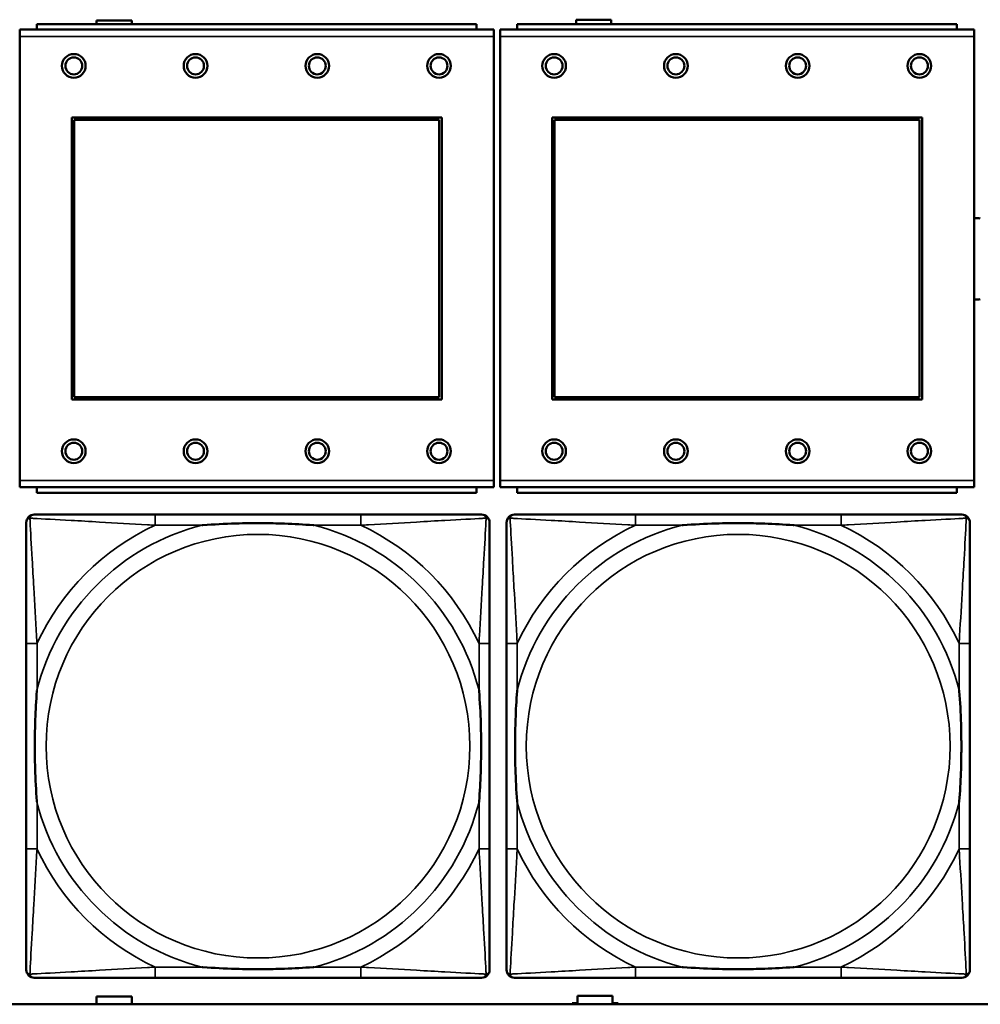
# Model space of a CAD drawing. Header units: inches. Extents: x -32 to 29.2, y -14.4 to 22.6.
# Tile 146 of 256: x -11.4 to -10, y -2.8 to -1.3. Entities that reach past the tile are written whole.
import ezdxf

# ---------------------------------------------------------------- set-up
doc = ezdxf.new("R2010")
doc.units = ezdxf.units.IN
doc.header["$MEASUREMENT"] = 0
doc.layers.add('Visible (ANSI)', color=7, linetype='Continuous', lineweight=50)
doc.layers.add('Visible Narrow (ANSI)', color=7, linetype='Continuous', lineweight=35)

msp = doc.modelspace()

# ---------------------------------------------------------------- linework, layer by layer
at = {"layer": 'Visible (ANSI)'}
for p, q in [((-11.3271, -1.3283), (-11.3271, -1.3226)), ((-11.3271, -1.3226), (-11.2751, -1.3226)), ((-11.2751, -1.3226), (-11.2751, -1.3283)), ((-10.6181, -1.3283), (-10.6181, -1.3216)), ((-10.6181, -1.3216), (-10.5661, -1.3216)), ((-10.5661, -1.3216), (-10.5661, -1.3283)), ((-10.7398, -1.3363), (-11.4408, -1.3363)), ((-11.4408, -1.3463), (-11.4408, -1.3363)), ((-10.7653, -1.3283), (-11.4153, -1.3283)), ((-11.4153, -1.3363), (-11.4153, -1.3283)), ((-10.7653, -1.3283), (-10.7653, -1.3363)), ((-10.7398, -1.3363), (-10.7398, -1.3463)), ((-10.0296, -1.3363), (-10.7306, -1.3363)), ((-10.7306, -1.3463), (-10.7306, -1.3363)), ((-10.0551, -1.3283), (-10.7051, -1.3283)), ((-10.7051, -1.3363), (-10.7051, -1.3283)), ((-10.0551, -1.3283), (-10.0551, -1.3363)), ((-10.0296, -1.3363), (-10.0296, -1.3463)), ((-11.4408, -1.3463), (-11.4408, -2.0033)), ((-10.7398, -2.0033), (-10.7398, -1.3463)), ((-10.7306, -1.3463), (-10.7306, -2.0033)), ((-10.0296, -2.0033), (-10.0296, -1.3463)), ((-11.3638, -1.8833), (-11.3638, -1.4663)), ((-11.3638, -1.4663), (-10.8168, -1.4663)), ((-11.3602, -1.4699), (-10.8204, -1.4699)), ((-11.3602, -1.8797), (-11.3602, -1.4699)), ((-10.8204, -1.4699), (-10.8204, -1.8797)), ((-10.8168, -1.4663), (-10.8168, -1.8833)), ((-10.6536, -1.8833), (-10.6536, -1.4663)), ((-10.6536, -1.4663), (-10.1066, -1.4663)), ((-10.65, -1.4699), (-10.1102, -1.4699)), ((-10.65, -1.8797), (-10.65, -1.4699)), ((-10.1102, -1.4699), (-10.1102, -1.8797)), ((-10.1066, -1.4663), (-10.1066, -1.8833)), ((-10.8168, -1.8833), (-11.3638, -1.8833)), ((-10.8204, -1.8797), (-11.3602, -1.8797)), ((-10.1066, -1.8833), (-10.6536, -1.8833)), ((-10.1102, -1.8797), (-10.65, -1.8797)), ((-11.4408, -2.0133), (-11.4408, -2.0033)), ((-10.7398, -2.0033), (-10.7398, -2.0133)), ((-10.7306, -2.0133), (-10.7306, -2.0033)), ((-10.0296, -2.0033), (-10.0296, -2.0133)), ((-11.4408, -2.0133), (-10.7398, -2.0133)), ((-11.4153, -2.0133), (-11.4153, -2.0213)), ((-10.7653, -2.0213), (-11.4153, -2.0213)), ((-10.7653, -2.0213), (-10.7653, -2.0133)), ((-10.7306, -2.0133), (-10.0296, -2.0133)), ((-10.7051, -2.0133), (-10.7051, -2.0213)), ((-10.0551, -2.0213), (-10.7051, -2.0213)), ((-10.0551, -2.0213), (-10.0551, -2.0133)), ((-10.9365, -2.0537), (-11.2404, -2.0537)), ((-10.2265, -2.0537), (-10.5304, -2.0537)), ((-11.431, -2.2442), (-11.431, -2.5482)), ((-10.746, -2.5482), (-10.746, -2.2442)), ((-10.721, -2.2442), (-10.721, -2.5482)), ((-10.036, -2.5482), (-10.036, -2.2442)), ((-11.2404, -2.7387), (-10.9365, -2.7387)), ((-10.5304, -2.7387), (-10.2265, -2.7387)), ((-11.3271, -2.7776), (-11.3271, -2.7666)), ((-11.3271, -2.7666), (-11.2751, -2.7666)), ((-11.2751, -2.7666), (-11.2751, -2.7776)), ((-10.6161, -2.7766), (-10.6161, -2.7656)), ((-10.6161, -2.7656), (-10.5641, -2.7656)), ((-10.5641, -2.7656), (-10.5641, -2.7766)), ((-5.0254, -2.778), (-27.8004, -2.778)), ((-11.3351, -2.778), (-11.3351, -2.7776)), ((-11.3351, -2.7776), (-11.3271, -2.7776)), ((-11.2751, -2.7776), (-11.2671, -2.7776)), ((-11.2671, -2.7776), (-11.2671, -2.778)), ((-10.6241, -2.778), (-10.6241, -2.7766)), ((-10.6241, -2.7766), (-10.6161, -2.7766)), ((-10.5641, -2.7766), (-10.5561, -2.7766)), ((-10.5561, -2.7766), (-10.5561, -2.778))]:
    msp.add_line(p, q, dxfattribs=at)
for centre, radius in [((-11.3608, -1.3899), 0.0175), ((-11.3608, -1.3899), 0.0125), ((-11.1808, -1.3899), 0.0175), ((-11.1808, -1.3899), 0.0125), ((-11.0008, -1.3899), 0.0175), ((-11.0008, -1.3899), 0.0125), ((-10.8208, -1.3899), 0.0175), ((-10.8208, -1.3899), 0.0125), ((-10.6506, -1.3899), 0.0175), ((-10.6506, -1.3899), 0.0125), ((-10.4706, -1.3899), 0.0175), ((-10.4706, -1.3899), 0.0125), ((-10.2906, -1.3899), 0.0175), ((-10.2906, -1.3899), 0.0125), ((-10.1106, -1.3899), 0.0175), ((-10.1106, -1.3899), 0.0125), ((-11.3608, -1.9599), 0.0175), ((-11.3608, -1.9599), 0.0125), ((-11.1808, -1.9599), 0.0175), ((-11.1808, -1.9599), 0.0125), ((-11.0008, -1.9599), 0.0175), ((-11.0008, -1.9599), 0.0125), ((-10.8208, -1.9599), 0.0175), ((-10.8208, -1.9599), 0.0125), ((-10.6506, -1.9599), 0.0175), ((-10.6506, -1.9599), 0.0125), ((-10.4706, -1.9599), 0.0175), ((-10.4706, -1.9599), 0.0125), ((-10.2906, -1.9599), 0.0175), ((-10.2906, -1.9599), 0.0125), ((-10.1106, -1.9599), 0.0175), ((-10.1106, -1.9599), 0.0125)]:
    msp.add_circle(centre, radius, dxfattribs=at)
for centre, radius, start, end in [((-10.0248, -1.6753), 0.06, 85.9286, 94.5311), ((-10.0248, -1.6753), 0.06, 265.4689, 274.0714), ((-11.4192, -2.0655), 0.0118, 90, 180), ((-10.7578, -2.0655), 0.0118, 0, 90), ((-10.7092, -2.0655), 0.0118, 90, 180), ((-10.0478, -2.0655), 0.0118, 0, 90), ((-11.4192, -2.7269), 0.0118, 180, 270), ((-10.7578, -2.7269), 0.0118, 270, 360), ((-10.7092, -2.7269), 0.0118, 180, 270), ((-10.0478, -2.7269), 0.0118, 270, 360)]:
    msp.add_arc(centre, radius, start, end, dxfattribs=at)
for points, knots in [([(-11.431, -2.0655), (-11.431, -2.0804), (-11.431, -2.122), (-11.431, -2.1626), (-11.431, -2.1891), (-11.431, -2.217), (-11.431, -2.2442)], [-0.5252205, -0.5252205, -0.5252205, -0.5252205, -0.20743, -0.20743, -0.20743, 0, 0, 0, 0]), ([(-11.2404, -2.0537), (-11.244, -2.0537), (-11.2476, -2.0537), (-11.2512, -2.0537), (-11.2844, -2.0537), (-11.3181, -2.0537), (-11.349, -2.0537), (-11.3759, -2.0537), (-11.4015, -2.0537), (-11.4149, -2.0537), (-11.4165, -2.0537), (-11.4179, -2.0537), (-11.4192, -2.0537)], [0, 0, 0, 0, 0.0272471, 0.0272471, 0.0272471, 0.2790553, 0.2790553, 0.2790553, 0.4988354, 0.4988354, 0.4988354, 0.5252205, 0.5252205, 0.5252205, 0.5252205]), ([(-11.1712, -2.0694), (-11.1708, -2.0694), (-11.1703, -2.0694), (-11.1538, -2.0681), (-11.1378, -2.0673), (-11.1148, -2.0665), (-11.1081, -2.0664), (-11.099, -2.0663), (-11.0965, -2.0663), (-11.0924, -2.0663), (-11.0908, -2.0662), (-11.0877, -2.0662), (-11.0861, -2.0662), (-11.0826, -2.0663), (-11.0805, -2.0663), (-11.0743, -2.0663), (-11.0702, -2.0664), (-11.0605, -2.0666), (-11.0549, -2.0668), (-11.0351, -2.0675), (-11.0211, -2.0683), (-11.0066, -2.0694), (-11.0062, -2.0694), (-11.0057, -2.0694)], [-0.416114, -0.416114, -0.416114, -0.416114, -0.4127691, -0.4127691, -0.2896446, -0.2896446, -0.2388934, -0.2388934, -0.2201881, -0.2201881, -0.2080204, -0.2080204, -0.196499, -0.196499, -0.1809939, -0.1809939, -0.149741, -0.149741, -0.1073162, -0.1073162, 0, 0, 0.0033356, 0.0033356, 0.0033356, 0.0033356]), ([(-10.7578, -2.0537), (-10.7727, -2.0537), (-10.8143, -2.0537), (-10.8549, -2.0537), (-10.8814, -2.0537), (-10.9093, -2.0537), (-10.9365, -2.0537)], [-0.5252205, -0.5252205, -0.5252205, -0.5252205, -0.20743, -0.20743, -0.20743, 0, 0, 0, 0]), ([(-10.746, -2.2442), (-10.746, -2.2407), (-10.746, -2.2371), (-10.746, -2.2335), (-10.746, -2.2003), (-10.746, -2.1666), (-10.746, -2.1357), (-10.746, -2.1088), (-10.746, -2.0832), (-10.746, -2.0698), (-10.746, -2.0682), (-10.746, -2.0667), (-10.746, -2.0655)], [0, 0, 0, 0, 0.0272471, 0.0272471, 0.0272471, 0.2790553, 0.2790553, 0.2790553, 0.4988354, 0.4988354, 0.4988354, 0.5252205, 0.5252205, 0.5252205, 0.5252205]), ([(-10.721, -2.0655), (-10.721, -2.0804), (-10.721, -2.122), (-10.721, -2.1626), (-10.721, -2.1891), (-10.721, -2.217), (-10.721, -2.2442)], [-0.5252205, -0.5252205, -0.5252205, -0.5252205, -0.20743, -0.20743, -0.20743, 0, 0, 0, 0]), ([(-10.5304, -2.0537), (-10.534, -2.0537), (-10.5376, -2.0537), (-10.5412, -2.0537), (-10.5744, -2.0537), (-10.6081, -2.0537), (-10.639, -2.0537), (-10.6659, -2.0537), (-10.6915, -2.0537), (-10.7049, -2.0537), (-10.7065, -2.0537), (-10.7079, -2.0537), (-10.7092, -2.0537)], [0, 0, 0, 0, 0.0272471, 0.0272471, 0.0272471, 0.2790553, 0.2790553, 0.2790553, 0.4988354, 0.4988354, 0.4988354, 0.5252205, 0.5252205, 0.5252205, 0.5252205]), ([(-10.4612, -2.0694), (-10.4608, -2.0694), (-10.4603, -2.0694), (-10.4438, -2.0681), (-10.4278, -2.0673), (-10.4048, -2.0665), (-10.3981, -2.0664), (-10.389, -2.0663), (-10.3865, -2.0663), (-10.3824, -2.0663), (-10.3808, -2.0662), (-10.3777, -2.0662), (-10.3761, -2.0662), (-10.3726, -2.0663), (-10.3705, -2.0663), (-10.3643, -2.0663), (-10.3602, -2.0664), (-10.3505, -2.0666), (-10.3449, -2.0668), (-10.3251, -2.0675), (-10.3111, -2.0683), (-10.2966, -2.0694), (-10.2962, -2.0694), (-10.2957, -2.0694)], [-0.416114, -0.416114, -0.416114, -0.416114, -0.4127691, -0.4127691, -0.2896446, -0.2896446, -0.2388934, -0.2388934, -0.2201881, -0.2201881, -0.2080204, -0.2080204, -0.196499, -0.196499, -0.1809939, -0.1809939, -0.149741, -0.149741, -0.1073162, -0.1073162, 0, 0, 0.0033356, 0.0033356, 0.0033356, 0.0033356]), ([(-10.0478, -2.0537), (-10.0627, -2.0537), (-10.1043, -2.0537), (-10.1449, -2.0537), (-10.1714, -2.0537), (-10.1993, -2.0537), (-10.2265, -2.0537)], [-0.5252205, -0.5252205, -0.5252205, -0.5252205, -0.20743, -0.20743, -0.20743, 0, 0, 0, 0]), ([(-10.036, -2.2442), (-10.036, -2.2407), (-10.036, -2.2371), (-10.036, -2.2335), (-10.036, -2.2003), (-10.036, -2.1666), (-10.036, -2.1357), (-10.036, -2.1088), (-10.036, -2.0832), (-10.036, -2.0698), (-10.036, -2.0682), (-10.036, -2.0667), (-10.036, -2.0655)], [0, 0, 0, 0, 0.0272471, 0.0272471, 0.0272471, 0.2790553, 0.2790553, 0.2790553, 0.4988354, 0.4988354, 0.4988354, 0.5252205, 0.5252205, 0.5252205, 0.5252205]), ([(-11.4152, -2.4789), (-11.4153, -2.4785), (-11.4153, -2.4781), (-11.4166, -2.4616), (-11.4174, -2.4455), (-11.4181, -2.4225), (-11.4183, -2.4158), (-11.4184, -2.4067), (-11.4184, -2.4042), (-11.4184, -2.4001), (-11.4184, -2.3985), (-11.4184, -2.3954), (-11.4184, -2.3939), (-11.4184, -2.3903), (-11.4184, -2.3882), (-11.4183, -2.3821), (-11.4183, -2.3779), (-11.4181, -2.3682), (-11.4179, -2.3626), (-11.4172, -2.3428), (-11.4164, -2.3288), (-11.4153, -2.3143), (-11.4153, -2.3139), (-11.4152, -2.3134)], [-0.416114, -0.416114, -0.416114, -0.416114, -0.4127691, -0.4127691, -0.2896446, -0.2896446, -0.2388934, -0.2388934, -0.2201881, -0.2201881, -0.2080204, -0.2080204, -0.196499, -0.196499, -0.1809939, -0.1809939, -0.149741, -0.149741, -0.1073162, -0.1073162, 0, 0, 0.0033356, 0.0033356, 0.0033356, 0.0033356]), ([(-10.7617, -2.3134), (-10.7617, -2.3139), (-10.7616, -2.3143), (-10.7604, -2.3308), (-10.7595, -2.3469), (-10.7588, -2.3698), (-10.7587, -2.3765), (-10.7586, -2.3857), (-10.7586, -2.3882), (-10.7585, -2.3923), (-10.7585, -2.3939), (-10.7585, -2.397), (-10.7585, -2.3985), (-10.7585, -2.4021), (-10.7586, -2.4041), (-10.7586, -2.4103), (-10.7587, -2.4144), (-10.7589, -2.4242), (-10.759, -2.4298), (-10.7598, -2.4495), (-10.7605, -2.4636), (-10.7616, -2.4781), (-10.7617, -2.4785), (-10.7617, -2.4789)], [-0.416114, -0.416114, -0.416114, -0.416114, -0.4127691, -0.4127691, -0.2896446, -0.2896446, -0.2388934, -0.2388934, -0.2201881, -0.2201881, -0.2080204, -0.2080204, -0.196499, -0.196499, -0.1809939, -0.1809939, -0.149741, -0.149741, -0.1073162, -0.1073162, 0, 0, 0.0033356, 0.0033356, 0.0033356, 0.0033356]), ([(-10.7052, -2.4789), (-10.7053, -2.4785), (-10.7053, -2.4781), (-10.7066, -2.4616), (-10.7074, -2.4455), (-10.7081, -2.4225), (-10.7083, -2.4158), (-10.7084, -2.4067), (-10.7084, -2.4042), (-10.7084, -2.4001), (-10.7084, -2.3985), (-10.7084, -2.3954), (-10.7084, -2.3939), (-10.7084, -2.3903), (-10.7084, -2.3882), (-10.7083, -2.3821), (-10.7083, -2.3779), (-10.7081, -2.3682), (-10.7079, -2.3626), (-10.7072, -2.3428), (-10.7064, -2.3288), (-10.7053, -2.3143), (-10.7053, -2.3139), (-10.7052, -2.3134)], [-0.416114, -0.416114, -0.416114, -0.416114, -0.4127691, -0.4127691, -0.2896446, -0.2896446, -0.2388934, -0.2388934, -0.2201881, -0.2201881, -0.2080204, -0.2080204, -0.196499, -0.196499, -0.1809939, -0.1809939, -0.149741, -0.149741, -0.1073162, -0.1073162, 0, 0, 0.0033356, 0.0033356, 0.0033356, 0.0033356]), ([(-10.0517, -2.3134), (-10.0517, -2.3139), (-10.0516, -2.3143), (-10.0504, -2.3308), (-10.0495, -2.3469), (-10.0488, -2.3698), (-10.0487, -2.3765), (-10.0486, -2.3857), (-10.0486, -2.3882), (-10.0485, -2.3923), (-10.0485, -2.3939), (-10.0485, -2.397), (-10.0485, -2.3985), (-10.0485, -2.4021), (-10.0486, -2.4041), (-10.0486, -2.4103), (-10.0487, -2.4144), (-10.0489, -2.4242), (-10.049, -2.4298), (-10.0498, -2.4495), (-10.0505, -2.4636), (-10.0516, -2.4781), (-10.0517, -2.4785), (-10.0517, -2.4789)], [-0.416114, -0.416114, -0.416114, -0.416114, -0.4127691, -0.4127691, -0.2896446, -0.2896446, -0.2388934, -0.2388934, -0.2201881, -0.2201881, -0.2080204, -0.2080204, -0.196499, -0.196499, -0.1809939, -0.1809939, -0.149741, -0.149741, -0.1073162, -0.1073162, 0, 0, 0.0033356, 0.0033356, 0.0033356, 0.0033356]), ([(-11.431, -2.5482), (-11.431, -2.5754), (-11.431, -2.6032), (-11.431, -2.6298), (-11.431, -2.6704), (-11.431, -2.712), (-11.431, -2.7269)], [3.9382945, 3.9382945, 3.9382945, 3.9382945, 4.1457245, 4.1457245, 4.1457245, 4.463515, 4.463515, 4.463515, 4.463515]), ([(-10.746, -2.7269), (-10.746, -2.712), (-10.746, -2.6704), (-10.746, -2.6298), (-10.746, -2.6032), (-10.746, -2.5754), (-10.746, -2.5482)], [-0.5252205, -0.5252205, -0.5252205, -0.5252205, -0.20743, -0.20743, -0.20743, 0, 0, 0, 0]), ([(-10.721, -2.5482), (-10.721, -2.5754), (-10.721, -2.6032), (-10.721, -2.6298), (-10.721, -2.6704), (-10.721, -2.712), (-10.721, -2.7269)], [3.9382945, 3.9382945, 3.9382945, 3.9382945, 4.1457245, 4.1457245, 4.1457245, 4.463515, 4.463515, 4.463515, 4.463515]), ([(-10.036, -2.7269), (-10.036, -2.712), (-10.036, -2.6704), (-10.036, -2.6298), (-10.036, -2.6032), (-10.036, -2.5754), (-10.036, -2.5482)], [-0.5252205, -0.5252205, -0.5252205, -0.5252205, -0.20743, -0.20743, -0.20743, 0, 0, 0, 0]), ([(-11.0057, -2.723), (-11.0062, -2.723), (-11.0066, -2.723), (-11.0211, -2.7241), (-11.0351, -2.7249), (-11.0549, -2.7256), (-11.0605, -2.7258), (-11.0702, -2.726), (-11.0743, -2.7261), (-11.0805, -2.7261), (-11.0826, -2.7261), (-11.0861, -2.7261), (-11.0877, -2.7261), (-11.0908, -2.7261), (-11.0924, -2.7261), (-11.0965, -2.7261), (-11.099, -2.7261), (-11.1081, -2.726), (-11.1148, -2.7258), (-11.1378, -2.7251), (-11.1538, -2.7243), (-11.1703, -2.723), (-11.1708, -2.723), (-11.1712, -2.723)], [-0.4149464, -0.4149464, -0.4149464, -0.4149464, -0.41162, -0.41162, -0.3046026, -0.3046026, -0.2622958, -0.2622958, -0.23113, -0.23113, -0.215668, -0.215668, -0.2041787, -0.2041787, -0.1920448, -0.1920448, -0.1733916, -0.1733916, -0.1227817, -0.1227817, 0, 0, 0.0033356, 0.0033356, 0.0033356, 0.0033356]), ([(-10.2957, -2.723), (-10.2962, -2.723), (-10.2966, -2.723), (-10.3111, -2.7241), (-10.3251, -2.7249), (-10.3449, -2.7256), (-10.3505, -2.7258), (-10.3602, -2.726), (-10.3643, -2.7261), (-10.3705, -2.7261), (-10.3726, -2.7261), (-10.3761, -2.7261), (-10.3777, -2.7261), (-10.3808, -2.7261), (-10.3824, -2.7261), (-10.3865, -2.7261), (-10.389, -2.7261), (-10.3981, -2.726), (-10.4048, -2.7258), (-10.4278, -2.7251), (-10.4438, -2.7243), (-10.4603, -2.723), (-10.4608, -2.723), (-10.4612, -2.723)], [-0.4149464, -0.4149464, -0.4149464, -0.4149464, -0.41162, -0.41162, -0.3046026, -0.3046026, -0.2622958, -0.2622958, -0.23113, -0.23113, -0.215668, -0.215668, -0.2041787, -0.2041787, -0.1920448, -0.1920448, -0.1733916, -0.1733916, -0.1227817, -0.1227817, 0, 0, 0.0033356, 0.0033356, 0.0033356, 0.0033356]), ([(-11.4192, -2.7387), (-11.4043, -2.7387), (-11.3627, -2.7387), (-11.322, -2.7387), (-11.2955, -2.7387), (-11.2677, -2.7387), (-11.2404, -2.7387)], [-0.5252205, -0.5252205, -0.5252205, -0.5252205, -0.20743, -0.20743, -0.20743, 0, 0, 0, 0]), ([(-10.9365, -2.7387), (-10.9093, -2.7387), (-10.8814, -2.7387), (-10.8549, -2.7387), (-10.8143, -2.7387), (-10.7727, -2.7387), (-10.7578, -2.7387)], [3.9382945, 3.9382945, 3.9382945, 3.9382945, 4.1457245, 4.1457245, 4.1457245, 4.463515, 4.463515, 4.463515, 4.463515]), ([(-10.7092, -2.7387), (-10.6943, -2.7387), (-10.6527, -2.7387), (-10.612, -2.7387), (-10.5855, -2.7387), (-10.5577, -2.7387), (-10.5304, -2.7387)], [-0.5252205, -0.5252205, -0.5252205, -0.5252205, -0.20743, -0.20743, -0.20743, 0, 0, 0, 0]), ([(-10.2265, -2.7387), (-10.1993, -2.7387), (-10.1714, -2.7387), (-10.1449, -2.7387), (-10.1043, -2.7387), (-10.0627, -2.7387), (-10.0478, -2.7387)], [3.9382945, 3.9382945, 3.9382945, 3.9382945, 4.1457245, 4.1457245, 4.1457245, 4.463515, 4.463515, 4.463515, 4.463515])]:
    msp.add_open_spline(points, degree=3, knots=knots, dxfattribs=at)
at = {"layer": 'Visible Narrow (ANSI)'}
for p, q in [((-11.4408, -1.3463), (-10.7398, -1.3463)), ((-10.7306, -1.3463), (-10.0296, -1.3463)), ((-10.7398, -2.0033), (-11.4408, -2.0033)), ((-10.0296, -2.0033), (-10.7306, -2.0033)), ((-11.2404, -2.0537), (-11.2404, -2.0694)), ((-10.9365, -2.0537), (-10.9365, -2.0694)), ((-10.5304, -2.0537), (-10.5304, -2.0694)), ((-10.2265, -2.0537), (-10.2265, -2.0694)), ((-11.2404, -2.0694), (-11.1712, -2.0694)), ((-11.0057, -2.0694), (-10.9365, -2.0694)), ((-10.5304, -2.0694), (-10.4612, -2.0694)), ((-10.2957, -2.0694), (-10.2265, -2.0694)), ((-11.4152, -2.2442), (-11.431, -2.2442)), ((-11.4152, -2.3134), (-11.4152, -2.2442)), ((-10.746, -2.2442), (-10.7617, -2.2442)), ((-10.7617, -2.2442), (-10.7617, -2.3134)), ((-10.7052, -2.2442), (-10.721, -2.2442)), ((-10.7052, -2.3134), (-10.7052, -2.2442)), ((-10.036, -2.2442), (-10.0517, -2.2442)), ((-10.0517, -2.2442), (-10.0517, -2.3134)), ((-11.4152, -2.5482), (-11.4152, -2.4789)), ((-10.7617, -2.4789), (-10.7617, -2.5482)), ((-10.7052, -2.5482), (-10.7052, -2.4789)), ((-10.0517, -2.4789), (-10.0517, -2.5482)), ((-11.4152, -2.5482), (-11.431, -2.5482)), ((-10.746, -2.5482), (-10.7617, -2.5482)), ((-10.7052, -2.5482), (-10.721, -2.5482)), ((-10.036, -2.5482), (-10.0517, -2.5482)), ((-11.2404, -2.723), (-11.2404, -2.7387)), ((-11.1712, -2.723), (-11.2404, -2.723)), ((-10.9365, -2.723), (-11.0057, -2.723)), ((-10.9365, -2.723), (-10.9365, -2.7387)), ((-10.5304, -2.723), (-10.5304, -2.7387)), ((-10.4612, -2.723), (-10.5304, -2.723)), ((-10.2265, -2.723), (-10.2957, -2.723)), ((-10.2265, -2.723), (-10.2265, -2.7387))]:
    msp.add_line(p, q, dxfattribs=at)
for centre in [(-11.0885, -2.3962), (-10.3785, -2.3962)]:
    msp.add_circle(centre, 0.3133, dxfattribs=at)
for centre, radius, start, end in [((-11.0885, -2.3962), 0.3371, 104.2103, 165.7897), ((-11.0885, -2.3962), 0.3604, 114.9407, 155.0593), ((-11.0885, -2.3962), 0.3371, 14.2103, 75.7897), ((-11.0885, -2.3962), 0.3604, 24.9407, 65.0593), ((-10.3785, -2.3962), 0.3371, 104.2103, 165.7897), ((-10.3785, -2.3962), 0.3604, 114.9407, 155.0593), ((-10.3785, -2.3962), 0.3371, 14.2103, 75.7897), ((-10.3785, -2.3962), 0.3604, 24.9407, 65.0593), ((-11.0885, -2.3962), 0.3371, 194.2103, 255.7897), ((-11.0885, -2.3962), 0.3371, 284.2103, 345.7897), ((-10.3785, -2.3962), 0.3371, 194.2103, 255.7897), ((-10.3785, -2.3962), 0.3371, 284.2103, 345.7897), ((-11.0885, -2.3962), 0.3604, 204.9407, 245.0593), ((-11.0885, -2.3962), 0.3604, 294.9407, 335.0593), ((-10.3785, -2.3962), 0.3604, 204.9407, 245.0593), ((-10.3785, -2.3962), 0.3604, 294.9407, 335.0593)]:
    msp.add_arc(centre, radius, start, end, dxfattribs=at)
for points, knots in [([(-11.431, -2.0655), (-11.431, -2.0649), (-11.4309, -2.0643), (-11.4307, -2.0633), (-11.4305, -2.0629), (-11.4302, -2.0622), (-11.43, -2.062), (-11.4298, -2.0616), (-11.4297, -2.0615), (-11.4293, -2.0611), (-11.4291, -2.0608), (-11.4284, -2.0602), (-11.4279, -2.0599), (-11.4268, -2.0593), (-11.4263, -2.0591), (-11.4257, -2.059)], [-0.02627331, -0.02627331, -0.02627331, -0.02627331, -0.02158775, -0.02158775, -0.01736415, -0.01736415, -0.0147244, -0.0147244, -0.01307456, -0.01307456, -0.00977487, -0.00977487, -0.00449537, -0.00449537, 0.00012419, 0.00012419, 0.00012419, 0.00012419]), ([(-11.4257, -2.059), (-11.4255, -2.0584), (-11.4253, -2.0578), (-11.4248, -2.0568), (-11.4244, -2.0563), (-11.4238, -2.0556), (-11.4236, -2.0553), (-11.4232, -2.055), (-11.423, -2.0549), (-11.4227, -2.0546), (-11.4224, -2.0545), (-11.4218, -2.0542), (-11.4213, -2.054), (-11.4203, -2.0537), (-11.4198, -2.0537), (-11.4192, -2.0537)], [-0.00012419, -0.00012419, -0.00012419, -0.00012419, 0.00449537, 0.00449537, 0.00977487, 0.00977487, 0.01307456, 0.01307456, 0.0147244, 0.0147244, 0.01736415, 0.01736415, 0.02158775, 0.02158775, 0.02627331, 0.02627331, 0.02627331, 0.02627331]), ([(-11.4152, -2.2442), (-11.4154, -2.2405), (-11.4157, -2.2367), (-11.4172, -2.2094), (-11.4186, -2.1852), (-11.4208, -2.1473), (-11.4216, -2.1333), (-11.4236, -2.098), (-11.4247, -2.0779), (-11.4255, -2.0625), (-11.4256, -2.0607), (-11.4257, -2.059)], [0, 0, 0, 0, 0.0278591, 0.0278591, 0.201273, 0.201273, 0.3066357, 0.3066357, 0.475216, 0.475216, 0.5007189, 0.5007189, 0.5007189, 0.5007189]), ([(-11.4257, -2.059), (-11.424, -2.059), (-11.4222, -2.0591), (-11.4067, -2.06), (-11.3866, -2.061), (-11.3514, -2.063), (-11.3373, -2.0638), (-11.2995, -2.0661), (-11.2753, -2.0675), (-11.248, -2.069), (-11.2442, -2.0692), (-11.2404, -2.0694)], [-0.5007189, -0.5007189, -0.5007189, -0.5007189, -0.475216, -0.475216, -0.3066357, -0.3066357, -0.201273, -0.201273, -0.0278591, -0.0278591, 0, 0, 0, 0]), ([(-10.9365, -2.0694), (-10.9328, -2.0692), (-10.929, -2.069), (-10.9016, -2.0675), (-10.8775, -2.0661), (-10.8396, -2.0638), (-10.8256, -2.063), (-10.7903, -2.061), (-10.7702, -2.06), (-10.7548, -2.0591), (-10.7529, -2.059), (-10.7512, -2.059)], [0, 0, 0, 0, 0.0278591, 0.0278591, 0.201273, 0.201273, 0.3066357, 0.3066357, 0.475216, 0.475216, 0.5007189, 0.5007189, 0.5007189, 0.5007189]), ([(-10.7512, -2.059), (-10.7513, -2.0607), (-10.7514, -2.0625), (-10.7522, -2.0779), (-10.7533, -2.098), (-10.7553, -2.1333), (-10.7561, -2.1473), (-10.7583, -2.1852), (-10.7598, -2.2094), (-10.7613, -2.2367), (-10.7615, -2.2405), (-10.7617, -2.2442)], [-0.5007189, -0.5007189, -0.5007189, -0.5007189, -0.475216, -0.475216, -0.3066357, -0.3066357, -0.201273, -0.201273, -0.0278591, -0.0278591, 0, 0, 0, 0]), ([(-10.7578, -2.0537), (-10.7572, -2.0537), (-10.7566, -2.0537), (-10.7556, -2.054), (-10.7552, -2.0542), (-10.7545, -2.0545), (-10.7543, -2.0546), (-10.7539, -2.0549), (-10.7538, -2.055), (-10.7534, -2.0553), (-10.7531, -2.0556), (-10.7525, -2.0563), (-10.7522, -2.0568), (-10.7516, -2.0578), (-10.7514, -2.0584), (-10.7512, -2.059)], [-0.02627331, -0.02627331, -0.02627331, -0.02627331, -0.02158775, -0.02158775, -0.01736415, -0.01736415, -0.0147244, -0.0147244, -0.01307456, -0.01307456, -0.00977487, -0.00977487, -0.00449537, -0.00449537, 0.00012419, 0.00012419, 0.00012419, 0.00012419]), ([(-10.7512, -2.059), (-10.7507, -2.0591), (-10.7501, -2.0593), (-10.7491, -2.0599), (-10.7486, -2.0602), (-10.7479, -2.0608), (-10.7476, -2.0611), (-10.7473, -2.0615), (-10.7472, -2.0616), (-10.7469, -2.062), (-10.7468, -2.0622), (-10.7464, -2.0629), (-10.7463, -2.0633), (-10.746, -2.0643), (-10.746, -2.0649), (-10.746, -2.0655)], [-0.00012419, -0.00012419, -0.00012419, -0.00012419, 0.00449537, 0.00449537, 0.00977487, 0.00977487, 0.01307456, 0.01307456, 0.0147244, 0.0147244, 0.01736415, 0.01736415, 0.02158775, 0.02158775, 0.02627331, 0.02627331, 0.02627331, 0.02627331]), ([(-10.721, -2.0655), (-10.721, -2.0649), (-10.7209, -2.0643), (-10.7207, -2.0633), (-10.7205, -2.0629), (-10.7202, -2.0622), (-10.72, -2.062), (-10.7198, -2.0616), (-10.7197, -2.0615), (-10.7193, -2.0611), (-10.7191, -2.0608), (-10.7184, -2.0602), (-10.7179, -2.0599), (-10.7168, -2.0593), (-10.7163, -2.0591), (-10.7157, -2.059)], [-0.02627331, -0.02627331, -0.02627331, -0.02627331, -0.02158775, -0.02158775, -0.01736415, -0.01736415, -0.0147244, -0.0147244, -0.01307456, -0.01307456, -0.00977487, -0.00977487, -0.00449537, -0.00449537, 0.00012419, 0.00012419, 0.00012419, 0.00012419]), ([(-10.7157, -2.059), (-10.7155, -2.0584), (-10.7153, -2.0578), (-10.7148, -2.0568), (-10.7144, -2.0563), (-10.7138, -2.0556), (-10.7136, -2.0553), (-10.7132, -2.055), (-10.713, -2.0549), (-10.7127, -2.0546), (-10.7124, -2.0545), (-10.7118, -2.0542), (-10.7113, -2.054), (-10.7103, -2.0537), (-10.7098, -2.0537), (-10.7092, -2.0537)], [-0.00012419, -0.00012419, -0.00012419, -0.00012419, 0.00449537, 0.00449537, 0.00977487, 0.00977487, 0.01307456, 0.01307456, 0.0147244, 0.0147244, 0.01736415, 0.01736415, 0.02158775, 0.02158775, 0.02627331, 0.02627331, 0.02627331, 0.02627331]), ([(-10.7052, -2.2442), (-10.7054, -2.2405), (-10.7057, -2.2367), (-10.7072, -2.2094), (-10.7086, -2.1852), (-10.7108, -2.1473), (-10.7116, -2.1333), (-10.7136, -2.098), (-10.7147, -2.0779), (-10.7155, -2.0625), (-10.7156, -2.0607), (-10.7157, -2.059)], [0, 0, 0, 0, 0.0278591, 0.0278591, 0.201273, 0.201273, 0.3066357, 0.3066357, 0.475216, 0.475216, 0.5007189, 0.5007189, 0.5007189, 0.5007189]), ([(-10.7157, -2.059), (-10.714, -2.059), (-10.7122, -2.0591), (-10.6967, -2.06), (-10.6766, -2.061), (-10.6414, -2.063), (-10.6273, -2.0638), (-10.5895, -2.0661), (-10.5653, -2.0675), (-10.538, -2.069), (-10.5342, -2.0692), (-10.5304, -2.0694)], [-0.5007189, -0.5007189, -0.5007189, -0.5007189, -0.475216, -0.475216, -0.3066357, -0.3066357, -0.201273, -0.201273, -0.0278591, -0.0278591, 0, 0, 0, 0]), ([(-10.2265, -2.0694), (-10.2228, -2.0692), (-10.219, -2.069), (-10.1916, -2.0675), (-10.1675, -2.0661), (-10.1296, -2.0638), (-10.1156, -2.063), (-10.0803, -2.061), (-10.0602, -2.06), (-10.0448, -2.0591), (-10.0429, -2.059), (-10.0412, -2.059)], [0, 0, 0, 0, 0.0278591, 0.0278591, 0.201273, 0.201273, 0.3066357, 0.3066357, 0.475216, 0.475216, 0.5007189, 0.5007189, 0.5007189, 0.5007189]), ([(-10.0412, -2.059), (-10.0413, -2.0607), (-10.0414, -2.0625), (-10.0422, -2.0779), (-10.0433, -2.098), (-10.0453, -2.1333), (-10.0461, -2.1473), (-10.0483, -2.1852), (-10.0498, -2.2094), (-10.0513, -2.2367), (-10.0515, -2.2405), (-10.0517, -2.2442)], [-0.5007189, -0.5007189, -0.5007189, -0.5007189, -0.475216, -0.475216, -0.3066357, -0.3066357, -0.201273, -0.201273, -0.0278591, -0.0278591, 0, 0, 0, 0]), ([(-10.0478, -2.0537), (-10.0472, -2.0537), (-10.0466, -2.0537), (-10.0456, -2.054), (-10.0452, -2.0542), (-10.0445, -2.0545), (-10.0443, -2.0546), (-10.0439, -2.0549), (-10.0438, -2.055), (-10.0434, -2.0553), (-10.0431, -2.0556), (-10.0425, -2.0563), (-10.0422, -2.0568), (-10.0416, -2.0578), (-10.0414, -2.0584), (-10.0412, -2.059)], [-0.02627331, -0.02627331, -0.02627331, -0.02627331, -0.02158775, -0.02158775, -0.01736415, -0.01736415, -0.0147244, -0.0147244, -0.01307456, -0.01307456, -0.00977487, -0.00977487, -0.00449537, -0.00449537, 0.00012419, 0.00012419, 0.00012419, 0.00012419]), ([(-10.0412, -2.059), (-10.0407, -2.0591), (-10.0401, -2.0593), (-10.0391, -2.0599), (-10.0386, -2.0602), (-10.0379, -2.0608), (-10.0376, -2.0611), (-10.0373, -2.0615), (-10.0372, -2.0616), (-10.0369, -2.062), (-10.0368, -2.0622), (-10.0364, -2.0629), (-10.0363, -2.0633), (-10.036, -2.0643), (-10.036, -2.0649), (-10.036, -2.0655)], [-0.00012419, -0.00012419, -0.00012419, -0.00012419, 0.00449537, 0.00449537, 0.00977487, 0.00977487, 0.01307456, 0.01307456, 0.0147244, 0.0147244, 0.01736415, 0.01736415, 0.02158775, 0.02158775, 0.02627331, 0.02627331, 0.02627331, 0.02627331]), ([(-11.4257, -2.7334), (-11.4256, -2.7317), (-11.4255, -2.7299), (-11.4247, -2.7145), (-11.4236, -2.6943), (-11.4216, -2.6591), (-11.4208, -2.6451), (-11.4186, -2.6072), (-11.4172, -2.583), (-11.4157, -2.5557), (-11.4154, -2.5519), (-11.4152, -2.5482)], [-4.4390134, -4.4390134, -4.4390134, -4.4390134, -4.4135105, -4.4135105, -4.2449302, -4.2449302, -4.1395675, -4.1395675, -3.9661536, -3.9661536, -3.9382945, -3.9382945, -3.9382945, -3.9382945]), ([(-10.7617, -2.5482), (-10.7615, -2.5519), (-10.7613, -2.5557), (-10.7598, -2.583), (-10.7583, -2.6072), (-10.7561, -2.6451), (-10.7553, -2.6591), (-10.7533, -2.6943), (-10.7522, -2.7145), (-10.7514, -2.7299), (-10.7513, -2.7317), (-10.7512, -2.7334)], [0, 0, 0, 0, 0.0278591, 0.0278591, 0.201273, 0.201273, 0.3066357, 0.3066357, 0.475216, 0.475216, 0.5007189, 0.5007189, 0.5007189, 0.5007189]), ([(-10.7157, -2.7334), (-10.7156, -2.7317), (-10.7155, -2.7299), (-10.7147, -2.7145), (-10.7136, -2.6943), (-10.7116, -2.6591), (-10.7108, -2.6451), (-10.7086, -2.6072), (-10.7072, -2.583), (-10.7057, -2.5557), (-10.7054, -2.5519), (-10.7052, -2.5482)], [-4.4390134, -4.4390134, -4.4390134, -4.4390134, -4.4135105, -4.4135105, -4.2449302, -4.2449302, -4.1395675, -4.1395675, -3.9661536, -3.9661536, -3.9382945, -3.9382945, -3.9382945, -3.9382945]), ([(-10.0517, -2.5482), (-10.0515, -2.5519), (-10.0513, -2.5557), (-10.0498, -2.583), (-10.0483, -2.6072), (-10.0461, -2.6451), (-10.0453, -2.6591), (-10.0433, -2.6943), (-10.0422, -2.7145), (-10.0414, -2.7299), (-10.0413, -2.7317), (-10.0412, -2.7334)], [0, 0, 0, 0, 0.0278591, 0.0278591, 0.201273, 0.201273, 0.3066357, 0.3066357, 0.475216, 0.475216, 0.5007189, 0.5007189, 0.5007189, 0.5007189]), ([(-11.2404, -2.723), (-11.2442, -2.7232), (-11.248, -2.7234), (-11.2753, -2.7249), (-11.2995, -2.7263), (-11.3373, -2.7285), (-11.3514, -2.7293), (-11.3866, -2.7313), (-11.4067, -2.7324), (-11.4222, -2.7332), (-11.424, -2.7333), (-11.4257, -2.7334)], [0, 0, 0, 0, 0.0278591, 0.0278591, 0.201273, 0.201273, 0.3066357, 0.3066357, 0.475216, 0.475216, 0.5007189, 0.5007189, 0.5007189, 0.5007189]), ([(-10.7512, -2.7334), (-10.7529, -2.7333), (-10.7548, -2.7332), (-10.7702, -2.7324), (-10.7903, -2.7313), (-10.8256, -2.7293), (-10.8396, -2.7285), (-10.8775, -2.7263), (-10.9016, -2.7249), (-10.929, -2.7234), (-10.9328, -2.7232), (-10.9365, -2.723)], [-4.4390134, -4.4390134, -4.4390134, -4.4390134, -4.4135105, -4.4135105, -4.2449302, -4.2449302, -4.1395675, -4.1395675, -3.9661536, -3.9661536, -3.9382945, -3.9382945, -3.9382945, -3.9382945]), ([(-10.5304, -2.723), (-10.5342, -2.7232), (-10.538, -2.7234), (-10.5653, -2.7249), (-10.5895, -2.7263), (-10.6273, -2.7285), (-10.6414, -2.7293), (-10.6766, -2.7313), (-10.6967, -2.7324), (-10.7122, -2.7332), (-10.714, -2.7333), (-10.7157, -2.7334)], [0, 0, 0, 0, 0.0278591, 0.0278591, 0.201273, 0.201273, 0.3066357, 0.3066357, 0.475216, 0.475216, 0.5007189, 0.5007189, 0.5007189, 0.5007189]), ([(-10.0412, -2.7334), (-10.0429, -2.7333), (-10.0448, -2.7332), (-10.0602, -2.7324), (-10.0803, -2.7313), (-10.1156, -2.7293), (-10.1296, -2.7285), (-10.1675, -2.7263), (-10.1916, -2.7249), (-10.219, -2.7234), (-10.2228, -2.7232), (-10.2265, -2.723)], [-4.4390134, -4.4390134, -4.4390134, -4.4390134, -4.4135105, -4.4135105, -4.2449302, -4.2449302, -4.1395675, -4.1395675, -3.9661536, -3.9661536, -3.9382945, -3.9382945, -3.9382945, -3.9382945]), ([(-11.4257, -2.7334), (-11.4263, -2.7332), (-11.4268, -2.733), (-11.4279, -2.7325), (-11.4284, -2.7322), (-11.4291, -2.7316), (-11.4293, -2.7313), (-11.4297, -2.7309), (-11.4298, -2.7308), (-11.43, -2.7304), (-11.4302, -2.7301), (-11.4305, -2.7295), (-11.4307, -2.7291), (-11.4309, -2.7281), (-11.431, -2.7275), (-11.431, -2.7269)], [-0.00012419, -0.00012419, -0.00012419, -0.00012419, 0.00449537, 0.00449537, 0.00977487, 0.00977487, 0.01307456, 0.01307456, 0.0147244, 0.0147244, 0.01736415, 0.01736415, 0.02158775, 0.02158775, 0.02627331, 0.02627331, 0.02627331, 0.02627331]), ([(-11.4192, -2.7387), (-11.4198, -2.7387), (-11.4203, -2.7386), (-11.4213, -2.7384), (-11.4218, -2.7382), (-11.4224, -2.7379), (-11.4227, -2.7378), (-11.423, -2.7375), (-11.4232, -2.7374), (-11.4236, -2.737), (-11.4238, -2.7368), (-11.4244, -2.7361), (-11.4248, -2.7356), (-11.4253, -2.7345), (-11.4255, -2.734), (-11.4257, -2.7334)], [-0.02627331, -0.02627331, -0.02627331, -0.02627331, -0.02158775, -0.02158775, -0.01736415, -0.01736415, -0.0147244, -0.0147244, -0.01307456, -0.01307456, -0.00977487, -0.00977487, -0.00449537, -0.00449537, 0.00012419, 0.00012419, 0.00012419, 0.00012419]), ([(-10.7512, -2.7334), (-10.7514, -2.734), (-10.7516, -2.7345), (-10.7522, -2.7356), (-10.7525, -2.7361), (-10.7531, -2.7368), (-10.7534, -2.737), (-10.7538, -2.7374), (-10.7539, -2.7375), (-10.7543, -2.7378), (-10.7545, -2.7379), (-10.7552, -2.7382), (-10.7556, -2.7384), (-10.7566, -2.7386), (-10.7572, -2.7387), (-10.7578, -2.7387)], [-0.00012419, -0.00012419, -0.00012419, -0.00012419, 0.00449537, 0.00449537, 0.00977487, 0.00977487, 0.01307456, 0.01307456, 0.0147244, 0.0147244, 0.01736415, 0.01736415, 0.02158775, 0.02158775, 0.02627331, 0.02627331, 0.02627331, 0.02627331]), ([(-10.746, -2.7269), (-10.746, -2.7275), (-10.746, -2.7281), (-10.7463, -2.7291), (-10.7464, -2.7295), (-10.7468, -2.7301), (-10.7469, -2.7304), (-10.7472, -2.7308), (-10.7473, -2.7309), (-10.7476, -2.7313), (-10.7479, -2.7316), (-10.7486, -2.7322), (-10.7491, -2.7325), (-10.7501, -2.733), (-10.7507, -2.7332), (-10.7512, -2.7334)], [-0.02627331, -0.02627331, -0.02627331, -0.02627331, -0.02158775, -0.02158775, -0.01736415, -0.01736415, -0.0147244, -0.0147244, -0.01307456, -0.01307456, -0.00977487, -0.00977487, -0.00449537, -0.00449537, 0.00012419, 0.00012419, 0.00012419, 0.00012419]), ([(-10.7157, -2.7334), (-10.7163, -2.7332), (-10.7168, -2.733), (-10.7179, -2.7325), (-10.7184, -2.7322), (-10.7191, -2.7316), (-10.7193, -2.7313), (-10.7197, -2.7309), (-10.7198, -2.7308), (-10.72, -2.7304), (-10.7202, -2.7301), (-10.7205, -2.7295), (-10.7207, -2.7291), (-10.7209, -2.7281), (-10.721, -2.7275), (-10.721, -2.7269)], [-0.00012419, -0.00012419, -0.00012419, -0.00012419, 0.00449537, 0.00449537, 0.00977487, 0.00977487, 0.01307456, 0.01307456, 0.0147244, 0.0147244, 0.01736415, 0.01736415, 0.02158775, 0.02158775, 0.02627331, 0.02627331, 0.02627331, 0.02627331]), ([(-10.7092, -2.7387), (-10.7098, -2.7387), (-10.7103, -2.7386), (-10.7113, -2.7384), (-10.7118, -2.7382), (-10.7124, -2.7379), (-10.7127, -2.7378), (-10.713, -2.7375), (-10.7132, -2.7374), (-10.7136, -2.737), (-10.7138, -2.7368), (-10.7144, -2.7361), (-10.7148, -2.7356), (-10.7153, -2.7345), (-10.7155, -2.734), (-10.7157, -2.7334)], [-0.02627331, -0.02627331, -0.02627331, -0.02627331, -0.02158775, -0.02158775, -0.01736415, -0.01736415, -0.0147244, -0.0147244, -0.01307456, -0.01307456, -0.00977487, -0.00977487, -0.00449537, -0.00449537, 0.00012419, 0.00012419, 0.00012419, 0.00012419]), ([(-10.0412, -2.7334), (-10.0414, -2.734), (-10.0416, -2.7345), (-10.0422, -2.7356), (-10.0425, -2.7361), (-10.0431, -2.7368), (-10.0434, -2.737), (-10.0438, -2.7374), (-10.0439, -2.7375), (-10.0443, -2.7378), (-10.0445, -2.7379), (-10.0452, -2.7382), (-10.0456, -2.7384), (-10.0466, -2.7386), (-10.0472, -2.7387), (-10.0478, -2.7387)], [-0.00012419, -0.00012419, -0.00012419, -0.00012419, 0.00449537, 0.00449537, 0.00977487, 0.00977487, 0.01307456, 0.01307456, 0.0147244, 0.0147244, 0.01736415, 0.01736415, 0.02158775, 0.02158775, 0.02627331, 0.02627331, 0.02627331, 0.02627331]), ([(-10.036, -2.7269), (-10.036, -2.7275), (-10.036, -2.7281), (-10.0363, -2.7291), (-10.0364, -2.7295), (-10.0368, -2.7301), (-10.0369, -2.7304), (-10.0372, -2.7308), (-10.0373, -2.7309), (-10.0376, -2.7313), (-10.0379, -2.7316), (-10.0386, -2.7322), (-10.0391, -2.7325), (-10.0401, -2.733), (-10.0407, -2.7332), (-10.0412, -2.7334)], [-0.02627331, -0.02627331, -0.02627331, -0.02627331, -0.02158775, -0.02158775, -0.01736415, -0.01736415, -0.0147244, -0.0147244, -0.01307456, -0.01307456, -0.00977487, -0.00977487, -0.00449537, -0.00449537, 0.00012419, 0.00012419, 0.00012419, 0.00012419])]:
    msp.add_open_spline(points, degree=3, knots=knots, dxfattribs=at)

doc.saveas('drawing.dxf')
